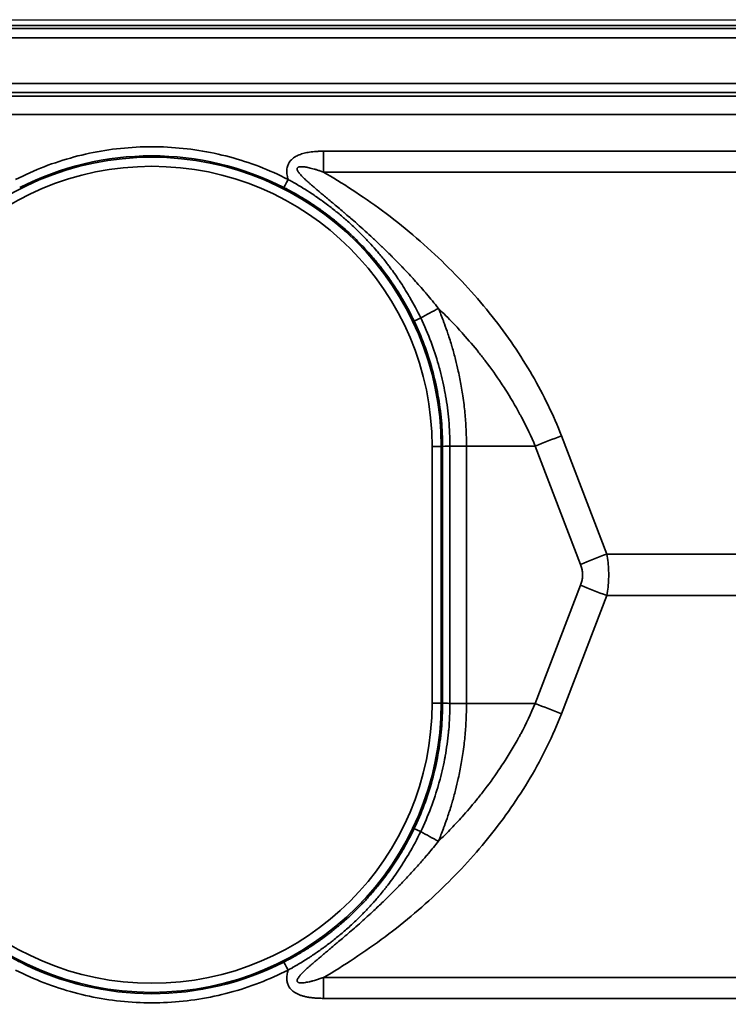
# Model space of a CAD drawing. Header units: millimetres. Extents: x 100 to 2070, y 30 to 1455.
# Tile 52 of 83: x 736 to 775, y 909 to 963. Entities that reach past the tile are written whole.
import ezdxf

# ---------------------------------------------------------------- set-up
doc = ezdxf.new("R2010")
doc.units = ezdxf.units.MM
doc.header["$LTSCALE"] = 5
doc.layers.add('_Sichtbarkanten', color=7, linetype='Continuous', lineweight=25)
doc.layers.add('Sichtbar schmal (ISO)', color=7, linetype='Continuous', lineweight=35)

msp = doc.modelspace()

# ---------------------------------------------------------------- linework, layer by layer
at = {"layer": '_Sichtbarkanten'}
msp.add_line((511.156, 963.173), (1605.156, 963.173), dxfattribs=at)
at = {"layer": 'Sichtbar schmal (ISO)'}
for p, q in [((1605.631, 962.848), (510.68, 962.848)), ((510.846, 962.681), (1605.465, 962.681)), ((1605.465, 962.181), (510.846, 962.181)), ((510.864, 959.664), (1605.447, 959.664)), ((1605.447, 959.164), (510.864, 959.164)), ((511.038, 958.99), (970.656, 958.948)), ((970.655, 957.948), (511.033, 957.99)), ((928.985, 955.946), (753.173, 955.946)), ((928.985, 954.804), (753.173, 954.804)), ((768.737, 933.814), (766.246, 940.308)), ((759.144, 925.618), (759.144, 939.728)), ((759.144, 939.728), (759.644, 939.728)), ((759.721, 939.728), (759.644, 939.728)), ((759.644, 925.618), (759.644, 939.728)), ((759.721, 925.618), (759.721, 939.728)), ((761.034, 939.737), (760.126, 939.737)), ((760.126, 925.608), (760.126, 939.737)), ((764.809, 939.737), (761.034, 939.737)), ((761.034, 939.737), (761.034, 925.608)), ((767.299, 933.243), (764.809, 939.737)), ((913.432, 933.814), (768.737, 933.814)), ((764.809, 925.608), (767.299, 932.102)), ((766.246, 925.038), (768.737, 931.532)), ((913.432, 931.532), (768.737, 931.532)), ((759.144, 925.618), (759.644, 925.618)), ((759.644, 925.618), (759.721, 925.618)), ((761.034, 925.608), (760.126, 925.608)), ((764.809, 925.608), (761.034, 925.608)), ((753.173, 910.541), (928.985, 910.541)), ((753.173, 909.4), (928.985, 909.4))]:
    msp.add_line(p, q, dxfattribs=at)
for centre, radius, start, end in [((743.756, 939.728), 15.889, 0, 180), ((743.756, 939.728), 15.389, 0, 180), ((743.756, 925.618), 15.889, 180, 0), ((743.756, 925.618), 15.389, 180, 0)]:
    msp.add_arc(centre, radius, start, end, dxfattribs=at)
for centre, major_axis, ratio, start_param, end_param in [((743.754, 939.727), (0, 15.964), 0.999985, 5.811756, 6.755073), ((753.225, 955.946), (0, 10), 0.005236, 1.570796, 1.685164), ((751.232, 954.395), (-0.227, -0.445), 0.004667, 0.017484, 1.573172), ((756.703, 945.771), (-8.788, -4.772), 0.002499, 4.388009, 4.502957), ((758.609, 946.835), (-0.451, -0.216), 0.013422, 0.017455, 1.361773), ((766.22, 939.737), (-4.668, -1.79), 0.104799, 4.666655, 4.979151), ((760.221, 939.733), (-0.5, -0.005), 0.011195, 4.905057, 6.265599), ((768.711, 933.243), (-4.668, -1.79), 0.104799, 4.666655, 4.979151), ((768.711, 932.102), (-4.668, 1.79), 0.104798, 1.304034, 1.616531), ((766.22, 925.608), (-4.668, 1.79), 0.104799, 1.304034, 1.616531), ((758.609, 918.51), (-0.451, 0.216), 0.013422, 4.921412, 6.26573), ((756.703, 919.574), (-8.788, 4.772), 0.002499, 1.780229, 1.895175), ((743.754, 925.618), (0, -15.964), 0.999985, 5.811298, 6.754616), ((751.232, 910.95), (-0.227, 0.445), 0.004668, 4.710014, 6.265666), ((753.225, 909.4), (0, -10), 0.005236, 4.598022, 4.71239)]:
    msp.add_ellipse(centre, major_axis=major_axis, ratio=ratio, start_param=start_param, end_param=end_param, dxfattribs=at)
for points in [[(751.234, 954.395), (750.72, 954.658), (749.67, 955.125), (748.026, 955.66), (746.336, 956.019), (744.617, 956.199), (742.889, 956.199), (741.171, 956.018), (739.481, 955.658), (737.837, 955.122), (736.787, 954.655), (736.273, 954.392)], [(751.234, 910.95), (751.221, 910.904), (751.199, 910.813), (751.177, 910.682), (751.166, 910.558), (751.167, 910.44), (751.179, 910.332), (751.201, 910.231), (751.234, 910.137), (751.277, 910.049), (751.332, 909.964), (751.405, 909.878), (751.498, 909.793), (751.612, 909.713), (751.744, 909.641), (751.894, 909.578), (752.063, 909.524), (752.249, 909.48), (752.45, 909.445), (752.67, 909.419), (752.909, 909.404), (753.083, 909.4), (753.173, 909.4)]]:
    msp.add_open_spline(points, degree=3, dxfattribs=at)
for points, knots in [([(753.173, 955.946), (753.101, 955.946), (752.963, 955.943), (752.77, 955.933), (752.588, 955.917), (752.419, 955.895), (752.261, 955.868), (752.114, 955.834), (751.978, 955.795), (751.852, 955.75), (751.736, 955.699), (751.631, 955.643), (751.537, 955.581), (751.456, 955.516), (751.386, 955.447), (751.327, 955.373), (751.276, 955.294), (751.233, 955.206), (751.198, 955.103), (751.174, 954.986), (751.164, 954.855), (751.171, 954.711), (751.194, 954.557), (751.219, 954.45), (751.234, 954.395)], [0.0000001, 0.0000001, 0.0000001, 0.0000001, 0.0454545, 0.0909091, 0.1363636, 0.1818182, 0.2272727, 0.2727273, 0.3181818, 0.3636364, 0.4090909, 0.4545455, 0.5, 0.5454545, 0.5909091, 0.6363636, 0.6818182, 0.7272727, 0.7727273, 0.8181818, 0.8636364, 0.9090909, 0.9545455, 1, 1, 1, 1]), ([(753.173, 954.804), (753.11, 954.827), (753.048, 954.847), (752.989, 954.867), (752.93, 954.886), (752.874, 954.904), (752.82, 954.92), (752.765, 954.937), (752.713, 954.952), (752.663, 954.967), (752.613, 954.981), (752.565, 954.994), (752.519, 955.005), (752.473, 955.017), (752.429, 955.028), (752.387, 955.037), (752.346, 955.047), (752.306, 955.055), (752.268, 955.062), (752.23, 955.069), (752.194, 955.075), (752.16, 955.08), (752.126, 955.085), (752.094, 955.089), (752.064, 955.092), (752.034, 955.094), (752.006, 955.096), (751.98, 955.097), (751.954, 955.097), (751.93, 955.097), (751.908, 955.095), (751.887, 955.093), (751.867, 955.091), (751.85, 955.087), (751.832, 955.083), (751.817, 955.079), (751.804, 955.073), (751.791, 955.067), (751.78, 955.061), (751.77, 955.053), (751.761, 955.046), (751.753, 955.037), (751.747, 955.027), (751.741, 955.018), (751.737, 955.006), (751.735, 954.993), (751.733, 954.98), (751.734, 954.966), (751.737, 954.949), (751.74, 954.932), (751.746, 954.913), (751.755, 954.892), (751.765, 954.871), (751.777, 954.847), (751.793, 954.822), (751.81, 954.797), (751.829, 954.769), (751.852, 954.74), (751.875, 954.711), (751.901, 954.68), (751.93, 954.647), (751.959, 954.615), (751.991, 954.581), (752.026, 954.545), (752.061, 954.509), (752.098, 954.472), (752.138, 954.434), (752.178, 954.396), (752.221, 954.356), (752.266, 954.314), (752.311, 954.273), (752.358, 954.23), (752.409, 954.186), (752.412, 954.183), (752.415, 954.18), (752.417, 954.178), (752.465, 954.136), (752.516, 954.092), (752.569, 954.046), (752.572, 954.043), (752.575, 954.04), (752.578, 954.037), (752.632, 953.991), (752.688, 953.943), (752.746, 953.893), (752.75, 953.89), (752.754, 953.886), (752.758, 953.883), (752.817, 953.833), (752.879, 953.78), (752.944, 953.726), (752.948, 953.722), (752.953, 953.718), (752.957, 953.715), (753.022, 953.66), (753.091, 953.602), (753.163, 953.542), (753.168, 953.538), (753.173, 953.534), (753.178, 953.53), (753.25, 953.469), (753.325, 953.406), (753.404, 953.341), (753.409, 953.336), (753.415, 953.331), (753.421, 953.326), (753.5, 953.26), (753.583, 953.191), (753.67, 953.118), (753.676, 953.113), (753.683, 953.107), (753.689, 953.102), (753.776, 953.029), (753.867, 952.952), (753.962, 952.872), (753.97, 952.866), (753.977, 952.859), (753.985, 952.853), (754.081, 952.772), (754.18, 952.688), (754.285, 952.599), (754.293, 952.591), (754.302, 952.584), (754.31, 952.577), (754.415, 952.487), (754.524, 952.394), (754.638, 952.295), (754.647, 952.287), (754.657, 952.279), (754.666, 952.27), (754.781, 952.171), (754.899, 952.068), (755.022, 951.959), (755.032, 951.95), (755.043, 951.941), (755.054, 951.931), (755.177, 951.822), (755.305, 951.708), (755.437, 951.589), (755.449, 951.578), (755.461, 951.567), (755.473, 951.556), (755.605, 951.436), (755.743, 951.31), (755.886, 951.177), (755.899, 951.165), (755.912, 951.153), (755.925, 951.14), (756.069, 951.007), (756.217, 950.866), (756.372, 950.718), (756.387, 950.703), (756.402, 950.689), (756.416, 950.675), (756.572, 950.525), (756.733, 950.367), (756.901, 950.2), (756.918, 950.183), (756.934, 950.167), (756.951, 950.15), (757.12, 949.981), (757.295, 949.802), (757.477, 949.612), (757.495, 949.593), (757.514, 949.574), (757.532, 949.555), (757.715, 949.363), (757.904, 949.16), (758.101, 948.944), (758.122, 948.922), (758.142, 948.899), (758.162, 948.876), (758.36, 948.658), (758.565, 948.426), (758.776, 948.18), (758.798, 948.154), (758.821, 948.127), (758.843, 948.101), (759.055, 947.853), (759.271, 947.59), (759.493, 947.313)], [0.0000006, 0.0000006, 0.0000006, 0.0000006, 0.0238095, 0.0238095, 0.0238095, 0.047619, 0.047619, 0.047619, 0.0714286, 0.0714286, 0.0714286, 0.0952381, 0.0952381, 0.0952381, 0.1190476, 0.1190476, 0.1190476, 0.1428571, 0.1428571, 0.1428571, 0.1666667, 0.1666667, 0.1666667, 0.1904762, 0.1904762, 0.1904762, 0.2142857, 0.2142857, 0.2142857, 0.2380952, 0.2380952, 0.2380952, 0.2619048, 0.2619048, 0.2619048, 0.2857143, 0.2857143, 0.2857143, 0.3095238, 0.3095238, 0.3095238, 0.3333333, 0.3333333, 0.3333333, 0.3571429, 0.3571429, 0.3571429, 0.3809524, 0.3809524, 0.3809524, 0.4047619, 0.4047619, 0.4047619, 0.4285714, 0.4285714, 0.4285714, 0.452381, 0.452381, 0.452381, 0.4761905, 0.4761905, 0.4761905, 0.5, 0.5, 0.5, 0.5238095, 0.5238095, 0.5238095, 0.547619, 0.547619, 0.547619, 0.5714286, 0.5714286, 0.5714286, 0.572772, 0.572772, 0.572772, 0.5952381, 0.5952381, 0.5952381, 0.5966372, 0.5966372, 0.5966372, 0.6190476, 0.6190476, 0.6190476, 0.6205024, 0.6205024, 0.6205024, 0.6428571, 0.6428571, 0.6428571, 0.6443677, 0.6443677, 0.6443677, 0.6666667, 0.6666667, 0.6666667, 0.6682335, 0.6682335, 0.6682335, 0.6904762, 0.6904762, 0.6904762, 0.6920992, 0.6920992, 0.6920992, 0.7142857, 0.7142857, 0.7142857, 0.7159646, 0.7159646, 0.7159646, 0.7380952, 0.7380952, 0.7380952, 0.7398296, 0.7398296, 0.7398296, 0.7619048, 0.7619048, 0.7619048, 0.7636939, 0.7636939, 0.7636939, 0.7857143, 0.7857143, 0.7857143, 0.7875589, 0.7875589, 0.7875589, 0.8095238, 0.8095238, 0.8095238, 0.8114258, 0.8114258, 0.8114258, 0.8333333, 0.8333333, 0.8333333, 0.8352929, 0.8352929, 0.8352929, 0.8571429, 0.8571429, 0.8571429, 0.8591586, 0.8591586, 0.8591586, 0.8809524, 0.8809524, 0.8809524, 0.8830238, 0.8830238, 0.8830238, 0.9047619, 0.9047619, 0.9047619, 0.9068885, 0.9068885, 0.9068885, 0.9285714, 0.9285714, 0.9285714, 0.9307551, 0.9307551, 0.9307551, 0.952381, 0.952381, 0.952381, 0.9546161, 0.9546161, 0.9546161, 0.9761905, 0.9761905, 0.9761905, 0.9784772, 0.9784772, 0.9784772, 1, 1, 1, 1]), ([(758.518, 946.785), (758.33, 947.176), (758.136, 947.541), (757.941, 947.879), (757.925, 947.907), (757.91, 947.934), (757.894, 947.961), (757.715, 948.268), (757.537, 948.552), (757.36, 948.817), (757.328, 948.865), (757.297, 948.911), (757.266, 948.957), (757.104, 949.195), (756.944, 949.417), (756.786, 949.627), (756.74, 949.687), (756.695, 949.747), (756.649, 949.805), (756.507, 949.989), (756.366, 950.163), (756.227, 950.327), (756.17, 950.396), (756.112, 950.464), (756.055, 950.529), (755.932, 950.671), (755.81, 950.807), (755.691, 950.936), (755.622, 951.009), (755.555, 951.081), (755.488, 951.151), (755.383, 951.26), (755.28, 951.365), (755.178, 951.465), (755.102, 951.541), (755.026, 951.615), (754.951, 951.687), (754.863, 951.77), (754.777, 951.851), (754.693, 951.928), (754.609, 952.005), (754.526, 952.079), (754.445, 952.15), (754.374, 952.213), (754.303, 952.274), (754.233, 952.334), (754.144, 952.41), (754.057, 952.483), (753.971, 952.553), (753.914, 952.6), (753.857, 952.646), (753.801, 952.69), (753.708, 952.765), (753.617, 952.836), (753.528, 952.904), (753.483, 952.939), (753.439, 952.972), (753.395, 953.005), (753.299, 953.077), (753.205, 953.146), (753.114, 953.212), (753.081, 953.236), (753.048, 953.259), (753.015, 953.282), (752.917, 953.352), (752.822, 953.418), (752.729, 953.482), (752.706, 953.497), (752.683, 953.513), (752.661, 953.528), (752.562, 953.595), (752.466, 953.658), (752.373, 953.718), (752.359, 953.727), (752.345, 953.736), (752.331, 953.745), (752.232, 953.809), (752.137, 953.869), (752.045, 953.925), (752.04, 953.929), (752.035, 953.932), (752.03, 953.935), (751.931, 953.996), (751.836, 954.053), (751.746, 954.106), (751.651, 954.162), (751.561, 954.214), (751.476, 954.262), (751.39, 954.31), (751.31, 954.354), (751.234, 954.395)], [0.0000001, 0.0000001, 0.0000001, 0.0000001, 0.0577866, 0.0577866, 0.0577866, 0.0625, 0.0625, 0.0625, 0.1155665, 0.1155665, 0.1155665, 0.125, 0.125, 0.125, 0.1735034, 0.1735034, 0.1735034, 0.1875, 0.1875, 0.1875, 0.2315708, 0.2315708, 0.2315708, 0.25, 0.25, 0.25, 0.2897555, 0.2897555, 0.2897555, 0.3125, 0.3125, 0.3125, 0.3480434, 0.3480434, 0.3480434, 0.375, 0.375, 0.375, 0.4064227, 0.4064227, 0.4064227, 0.4375, 0.4375, 0.4375, 0.4648812, 0.4648812, 0.4648812, 0.5, 0.5, 0.5, 0.5234097, 0.5234097, 0.5234097, 0.5625, 0.5625, 0.5625, 0.5819977, 0.5819977, 0.5819977, 0.625, 0.625, 0.625, 0.6405932, 0.6405932, 0.6405932, 0.6875, 0.6875, 0.6875, 0.6991125, 0.6991125, 0.6991125, 0.75, 0.75, 0.75, 0.7575865, 0.7575865, 0.7575865, 0.8125, 0.8125, 0.8125, 0.8155891, 0.8155891, 0.8155891, 0.875, 0.875, 0.875, 0.9375, 0.9375, 0.9375, 1, 1, 1, 1]), ([(766.246, 940.308), (766.029, 940.875), (765.786, 941.436), (765.519, 941.99), (765.253, 942.544), (764.964, 943.089), (764.648, 943.636), (764.331, 944.182), (763.988, 944.728), (763.619, 945.269), (763.25, 945.81), (762.857, 946.346), (762.441, 946.871), (762.026, 947.397), (761.588, 947.913), (761.128, 948.42), (760.668, 948.927), (760.186, 949.425), (759.678, 949.914), (759.17, 950.404), (758.637, 950.885), (758.089, 951.348), (757.54, 951.811), (756.976, 952.257), (756.414, 952.673), (755.853, 953.089), (755.294, 953.476), (754.752, 953.83), (754.21, 954.185), (753.684, 954.507), (753.173, 954.804)], [0, 0, 0, 0, 0.1, 0.1, 0.1, 0.2, 0.2, 0.2, 0.3, 0.3, 0.3, 0.4, 0.4, 0.4, 0.5, 0.5, 0.5, 0.6, 0.6, 0.6, 0.7, 0.7, 0.7, 0.8, 0.8, 0.8, 0.9, 0.9, 0.9, 0.9999994, 0.9999994, 0.9999994, 0.9999994]), ([(758.158, 946.62), (757.976, 947.001), (757.787, 947.356), (757.599, 947.685), (757.583, 947.711), (757.568, 947.738), (757.552, 947.765), (757.379, 948.063), (757.205, 948.339), (757.033, 948.597), (757.002, 948.643), (756.971, 948.688), (756.941, 948.733), (756.784, 948.963), (756.627, 949.179), (756.473, 949.382), (756.428, 949.441), (756.384, 949.498), (756.34, 949.555), (756.201, 949.733), (756.063, 949.901), (755.928, 950.061), (755.871, 950.127), (755.815, 950.192), (755.759, 950.256), (755.638, 950.393), (755.519, 950.524), (755.403, 950.649), (755.336, 950.72), (755.269, 950.789), (755.204, 950.857), (755.101, 950.962), (755, 951.063), (754.901, 951.16), (754.826, 951.233), (754.751, 951.304), (754.678, 951.373), (754.592, 951.453), (754.508, 951.53), (754.425, 951.605), (754.342, 951.679), (754.261, 951.75), (754.182, 951.818), (754.111, 951.879), (754.042, 951.937), (753.974, 951.994), (753.886, 952.067), (753.8, 952.137), (753.716, 952.204), (753.66, 952.249), (753.604, 952.293), (753.549, 952.335), (753.458, 952.407), (753.368, 952.475), (753.28, 952.54), (753.236, 952.572), (753.193, 952.604), (753.15, 952.635), (753.055, 952.704), (752.963, 952.77), (752.873, 952.832), (752.84, 952.855), (752.807, 952.878), (752.775, 952.899), (752.679, 952.966), (752.584, 953.028), (752.493, 953.088), (752.47, 953.103), (752.448, 953.118), (752.425, 953.132), (752.327, 953.195), (752.232, 953.255), (752.141, 953.312), (752.127, 953.32), (752.113, 953.329), (752.1, 953.337), (752.001, 953.397), (751.907, 953.454), (751.815, 953.507), (751.81, 953.51), (751.805, 953.513), (751.8, 953.516), (751.702, 953.573), (751.608, 953.627), (751.518, 953.677), (751.423, 953.729), (751.333, 953.778), (751.247, 953.824), (751.162, 953.869), (751.081, 953.911), (751.005, 953.95)], [0, 0, 0, 0, 0.057787, 0.057787, 0.057787, 0.0625, 0.0625, 0.0625, 0.115567, 0.115567, 0.115567, 0.125, 0.125, 0.125, 0.173503, 0.173503, 0.173503, 0.1875, 0.1875, 0.1875, 0.231571, 0.231571, 0.231571, 0.25, 0.25, 0.25, 0.289755, 0.289755, 0.289755, 0.3125, 0.3125, 0.3125, 0.348043, 0.348043, 0.348043, 0.375, 0.375, 0.375, 0.406422, 0.406422, 0.406422, 0.4375, 0.4375, 0.4375, 0.464881, 0.464881, 0.464881, 0.5, 0.5, 0.5, 0.523409, 0.523409, 0.523409, 0.5625, 0.5625, 0.5625, 0.581997, 0.581997, 0.581997, 0.625, 0.625, 0.625, 0.640592, 0.640592, 0.640592, 0.6875, 0.6875, 0.6875, 0.699111, 0.699111, 0.699111, 0.75, 0.75, 0.75, 0.757585, 0.757585, 0.757585, 0.8125, 0.8125, 0.8125, 0.815587, 0.815587, 0.815587, 0.875, 0.875, 0.875, 0.9375, 0.9375, 0.9375, 1, 1, 1, 1]), ([(759.493, 947.313), (759.588, 947.083), (759.679, 946.852), (759.766, 946.619), (759.785, 946.569), (759.804, 946.519), (759.822, 946.468), (759.889, 946.285), (759.954, 946.102), (760.015, 945.918), (760.094, 945.683), (760.168, 945.448), (760.237, 945.212), (760.24, 945.203), (760.242, 945.194), (760.245, 945.185), (760.312, 944.958), (760.374, 944.731), (760.433, 944.498), (760.486, 944.29), (760.537, 944.078), (760.585, 943.858), (760.593, 943.821), (760.601, 943.783), (760.609, 943.746), (760.665, 943.486), (760.718, 943.214), (760.766, 942.925), (760.79, 942.787), (760.812, 942.646), (760.833, 942.499), (760.857, 942.34), (760.879, 942.175), (760.899, 942.005), (760.932, 941.726), (760.961, 941.433), (760.984, 941.119), (760.988, 941.064), (760.992, 941.009), (760.995, 940.952), (761.019, 940.575), (761.034, 940.169), (761.034, 939.737)], [0, 0, 0, 0, 0.111111, 0.111111, 0.111111, 0.135123, 0.135123, 0.135123, 0.222222, 0.222222, 0.222222, 0.333333, 0.333333, 0.333333, 0.337658, 0.337658, 0.337658, 0.444444, 0.444444, 0.444444, 0.539554, 0.539554, 0.539554, 0.555556, 0.555556, 0.555556, 0.666667, 0.666667, 0.666667, 0.719785, 0.719785, 0.719785, 0.777778, 0.777778, 0.777778, 0.872354, 0.872354, 0.872354, 0.888889, 0.888889, 0.888889, 1, 1, 1, 1]), ([(764.809, 939.737), (764.585, 940.272), (764.334, 940.803), (764.058, 941.326), (764.029, 941.381), (764, 941.435), (763.971, 941.489), (763.719, 941.956), (763.448, 942.417), (763.154, 942.877), (763.085, 942.983), (763.016, 943.09), (762.945, 943.197), (762.675, 943.603), (762.388, 944.008), (762.084, 944.408), (761.964, 944.565), (761.842, 944.722), (761.718, 944.877), (761.443, 945.222), (761.156, 945.561), (760.858, 945.896), (760.678, 946.097), (760.494, 946.297), (760.307, 946.495), (760.043, 946.772), (759.772, 947.045), (759.493, 947.313)], [0, 0, 0, 0, 0.2, 0.2, 0.2, 0.220842, 0.220842, 0.220842, 0.4, 0.4, 0.4, 0.441513, 0.441513, 0.441513, 0.6, 0.6, 0.6, 0.662244, 0.662244, 0.662244, 0.8, 0.8, 0.8, 0.883194, 0.883194, 0.883194, 1, 1, 1, 1]), ([(760.126, 939.737), (760.125, 940.213), (760.104, 940.688), (760.062, 941.163), (760.062, 941.173), (760.061, 941.182), (760.06, 941.191), (760.02, 941.629), (759.963, 942.066), (759.888, 942.499), (759.88, 942.545), (759.872, 942.592), (759.864, 942.638), (759.787, 943.059), (759.694, 943.477), (759.585, 943.891), (759.57, 943.947), (759.555, 944.004), (759.539, 944.06), (759.421, 944.491), (759.284, 944.917), (759.13, 945.337), (759.117, 945.373), (759.103, 945.41), (759.089, 945.447), (758.919, 945.901), (758.728, 946.348), (758.518, 946.785)], [0, 0, 0, 0, 0.1961772, 0.1961772, 0.1961772, 0.2, 0.2, 0.2, 0.380672, 0.380672, 0.380672, 0.4, 0.4, 0.4, 0.5759023, 0.5759023, 0.5759023, 0.6, 0.6, 0.6, 0.7838995, 0.7838995, 0.7838995, 0.8, 0.8, 0.8, 1, 1, 1, 1]), ([(759.721, 939.728), (759.721, 940.201), (759.7, 940.675), (759.658, 941.149), (759.616, 941.622), (759.552, 942.095), (759.468, 942.563), (759.383, 943.031), (759.278, 943.495), (759.152, 943.954), (759.027, 944.412), (758.88, 944.865), (758.714, 945.31), (758.548, 945.755), (758.363, 946.192), (758.158, 946.62)], [0, 0, 0, 0, 0.2, 0.2, 0.2, 0.4, 0.4, 0.4, 0.6, 0.6, 0.6, 0.8, 0.8, 0.8, 1, 1, 1, 1]), ([(768.737, 931.532), (768.767, 931.687), (768.79, 931.842), (768.807, 931.995), (768.825, 932.147), (768.836, 932.298), (768.842, 932.448), (768.847, 932.598), (768.847, 932.747), (768.842, 932.897), (768.836, 933.047), (768.825, 933.198), (768.807, 933.351), (768.79, 933.503), (768.767, 933.658), (768.737, 933.814)], [0.0000009, 0.0000009, 0.0000009, 0.0000009, 0.2, 0.2, 0.2, 0.4, 0.4, 0.4, 0.6, 0.6, 0.6, 0.8, 0.8, 0.8, 1, 1, 1, 1]), ([(767.299, 932.102), (767.327, 932.176), (767.35, 932.249), (767.367, 932.322), (767.368, 932.326), (767.369, 932.33), (767.37, 932.334), (767.385, 932.401), (767.396, 932.468), (767.402, 932.535), (767.403, 932.543), (767.403, 932.552), (767.404, 932.56), (767.409, 932.627), (767.409, 932.694), (767.406, 932.76), (767.405, 932.769), (767.405, 932.777), (767.404, 932.785), (767.399, 932.856), (767.388, 932.927), (767.373, 932.999), (767.372, 933.003), (767.371, 933.007), (767.37, 933.012), (767.352, 933.088), (767.329, 933.165), (767.299, 933.243)], [0.0000017, 0.0000017, 0.0000017, 0.0000017, 0.1895703, 0.1895703, 0.1895703, 0.2, 0.2, 0.2, 0.3775271, 0.3775271, 0.3775271, 0.4, 0.4, 0.4, 0.5781196, 0.5781196, 0.5781196, 0.6, 0.6, 0.6, 0.7885926, 0.7885926, 0.7885926, 0.8, 0.8, 0.8, 1, 1, 1, 1]), ([(758.158, 918.726), (758.363, 919.154), (758.548, 919.591), (758.714, 920.036), (758.88, 920.481), (759.026, 920.933), (759.152, 921.391), (759.278, 921.85), (759.383, 922.314), (759.468, 922.782), (759.552, 923.251), (759.616, 923.723), (759.658, 924.197), (759.7, 924.67), (759.721, 925.144), (759.721, 925.618)], [0, 0, 0, 0, 0.2, 0.2, 0.2, 0.4, 0.4, 0.4, 0.6, 0.6, 0.6, 0.8, 0.8, 0.8, 1, 1, 1, 1]), ([(758.518, 918.561), (758.724, 918.989), (758.912, 919.427), (759.079, 919.872), (759.083, 919.881), (759.086, 919.89), (759.089, 919.899), (759.243, 920.309), (759.381, 920.726), (759.501, 921.148), (759.514, 921.194), (759.527, 921.239), (759.539, 921.285), (759.653, 921.696), (759.75, 922.112), (759.831, 922.532), (759.842, 922.59), (759.853, 922.649), (759.864, 922.707), (759.943, 923.146), (760.005, 923.589), (760.048, 924.033), (760.052, 924.074), (760.056, 924.114), (760.06, 924.154), (760.104, 924.639), (760.125, 925.124), (760.126, 925.608)], [0, 0, 0, 0, 0.1961242, 0.1961242, 0.1961242, 0.2, 0.2, 0.2, 0.3805446, 0.3805446, 0.3805446, 0.4, 0.4, 0.4, 0.5755506, 0.5755506, 0.5755506, 0.6, 0.6, 0.6, 0.7833571, 0.7833571, 0.7833571, 0.8, 0.8, 0.8, 1, 1, 1, 1]), ([(759.492, 918.033), (759.739, 918.27), (759.981, 918.511), (760.215, 918.755), (760.411, 918.959), (760.603, 919.165), (760.789, 919.372), (761.055, 919.668), (761.31, 919.965), (761.559, 920.27), (761.692, 920.434), (761.824, 920.599), (761.954, 920.768), (762.243, 921.141), (762.527, 921.531), (762.8, 921.934), (762.882, 922.053), (762.962, 922.174), (763.042, 922.296), (763.349, 922.767), (763.642, 923.255), (763.911, 923.746), (763.946, 923.809), (763.98, 923.873), (764.014, 923.936), (764.31, 924.491), (764.574, 925.048), (764.809, 925.608)], [0, 0, 0, 0, 0.108872, 0.108872, 0.108872, 0.2, 0.2, 0.2, 0.330264, 0.330264, 0.330264, 0.4, 0.4, 0.4, 0.554237, 0.554237, 0.554237, 0.6, 0.6, 0.6, 0.777184, 0.777184, 0.777184, 0.8, 0.8, 0.8, 1, 1, 1, 1]), ([(761.034, 925.608), (761.034, 925.177), (761.019, 924.77), (760.995, 924.393), (760.992, 924.337), (760.988, 924.281), (760.984, 924.227), (760.961, 923.912), (760.932, 923.619), (760.899, 923.34), (760.879, 923.17), (760.857, 923.005), (760.833, 922.846), (760.812, 922.7), (760.789, 922.557), (760.766, 922.419), (760.717, 922.13), (760.665, 921.859), (760.609, 921.598), (760.601, 921.561), (760.593, 921.524), (760.585, 921.488), (760.537, 921.267), (760.486, 921.054), (760.433, 920.846), (760.374, 920.614), (760.311, 920.387), (760.245, 920.161), (760.242, 920.151), (760.24, 920.142), (760.237, 920.132), (760.167, 919.896), (760.093, 919.662), (760.015, 919.427), (759.953, 919.243), (759.889, 919.06), (759.822, 918.877), (759.804, 918.827), (759.785, 918.776), (759.766, 918.726), (759.679, 918.493), (759.588, 918.262), (759.492, 918.033)], [0, 0, 0, 0, 0.111111, 0.111111, 0.111111, 0.127603, 0.127603, 0.127603, 0.222222, 0.222222, 0.222222, 0.280099, 0.280099, 0.280099, 0.333333, 0.333333, 0.333333, 0.444444, 0.444444, 0.444444, 0.460258, 0.460258, 0.460258, 0.555556, 0.555556, 0.555556, 0.662163, 0.662163, 0.662163, 0.666667, 0.666667, 0.666667, 0.777778, 0.777778, 0.777778, 0.864804, 0.864804, 0.864804, 0.888889, 0.888889, 0.888889, 1, 1, 1, 1]), ([(760.126, 925.608), (760.081, 925.609), (760.038, 925.61), (759.997, 925.61), (759.957, 925.611), (759.919, 925.611), (759.885, 925.612), (759.867, 925.612), (759.85, 925.613), (759.835, 925.613), (759.822, 925.613), (759.809, 925.614), (759.798, 925.614), (759.774, 925.615), (759.755, 925.615), (759.742, 925.616), (759.729, 925.617), (759.722, 925.617), (759.721, 925.618)], [0, 0, 0, 0, 0.2, 0.2, 0.2, 0.4, 0.4, 0.4, 0.507844, 0.507844, 0.507844, 0.6, 0.6, 0.6, 0.8, 0.8, 0.8, 1, 1, 1, 1]), ([(753.173, 910.541), (753.734, 910.867), (754.295, 911.213), (754.863, 911.588), (755.43, 911.962), (756.004, 912.365), (756.562, 912.783), (757.121, 913.201), (757.664, 913.635), (758.188, 914.081), (758.712, 914.528), (759.217, 914.986), (759.701, 915.454), (760.186, 915.922), (760.649, 916.4), (761.089, 916.883), (761.53, 917.366), (761.947, 917.855), (762.341, 918.349), (762.736, 918.842), (763.109, 919.341), (763.473, 919.865), (763.838, 920.389), (764.193, 920.939), (764.53, 921.509), (764.867, 922.079), (765.186, 922.669), (765.473, 923.26), (765.761, 923.85), (766.017, 924.44), (766.246, 925.038)], [0.0000001, 0.0000001, 0.0000001, 0.0000001, 0.1, 0.1, 0.1, 0.2, 0.2, 0.2, 0.3, 0.3, 0.3, 0.4, 0.4, 0.4, 0.5, 0.5, 0.5, 0.6, 0.6, 0.6, 0.7, 0.7, 0.7, 0.8, 0.8, 0.8, 0.9, 0.9, 0.9, 1, 1, 1, 1]), ([(729.346, 918.736), (729.527, 918.355), (729.715, 918.001), (729.903, 917.672), (729.92, 917.643), (729.937, 917.614), (729.953, 917.586), (730.125, 917.291), (730.297, 917.018), (730.467, 916.762), (730.5, 916.712), (730.533, 916.663), (730.566, 916.615), (730.72, 916.389), (730.873, 916.177), (731.025, 915.978), (731.073, 915.914), (731.121, 915.852), (731.169, 915.791), (731.303, 915.618), (731.437, 915.455), (731.568, 915.3), (731.629, 915.228), (731.69, 915.157), (731.75, 915.089), (731.865, 914.958), (731.979, 914.833), (732.091, 914.713), (732.163, 914.636), (732.235, 914.561), (732.306, 914.488), (732.402, 914.389), (732.496, 914.294), (732.59, 914.203), (732.671, 914.123), (732.752, 914.046), (732.832, 913.972), (732.91, 913.898), (732.988, 913.827), (733.064, 913.759), (733.153, 913.678), (733.241, 913.601), (733.327, 913.527), (733.39, 913.473), (733.451, 913.421), (733.512, 913.37), (733.607, 913.29), (733.701, 913.214), (733.792, 913.142), (733.84, 913.103), (733.888, 913.066), (733.935, 913.029), (734.034, 912.952), (734.132, 912.878), (734.227, 912.807), (734.262, 912.781), (734.297, 912.755), (734.332, 912.73), (734.435, 912.654), (734.535, 912.583), (734.633, 912.515), (734.657, 912.499), (734.681, 912.482), (734.704, 912.466), (734.81, 912.393), (734.912, 912.325), (735.011, 912.26), (735.025, 912.251), (735.039, 912.242), (735.053, 912.233), (735.159, 912.164), (735.262, 912.099), (735.362, 912.037), (735.367, 912.034), (735.372, 912.031), (735.377, 912.028), (735.481, 911.964), (735.58, 911.905), (735.676, 911.848), (735.679, 911.847), (735.683, 911.845), (735.686, 911.843), (735.783, 911.786), (735.875, 911.733), (735.964, 911.684), (735.97, 911.68), (735.977, 911.677), (735.984, 911.673), (736.074, 911.623), (736.16, 911.576), (736.242, 911.532), (736.246, 911.53), (736.25, 911.528), (736.254, 911.526), (736.339, 911.48), (736.421, 911.438), (736.498, 911.399)], [0, 0, 0, 0, 0.057436, 0.057436, 0.057436, 0.0625, 0.0625, 0.0625, 0.1148428, 0.1148428, 0.1148428, 0.125, 0.125, 0.125, 0.1724113, 0.1724113, 0.1724113, 0.1875, 0.1875, 0.1875, 0.2301059, 0.2301059, 0.2301059, 0.25, 0.25, 0.25, 0.2879186, 0.2879186, 0.2879186, 0.3125, 0.3125, 0.3125, 0.3458302, 0.3458302, 0.3458302, 0.375, 0.375, 0.375, 0.403837, 0.403837, 0.403837, 0.4375, 0.4375, 0.4375, 0.4619172, 0.4619172, 0.4619172, 0.5, 0.5, 0.5, 0.5200581, 0.5200581, 0.5200581, 0.5625, 0.5625, 0.5625, 0.5782742, 0.5782742, 0.5782742, 0.625, 0.625, 0.625, 0.6365046, 0.6365046, 0.6365046, 0.6875, 0.6875, 0.6875, 0.6946809, 0.6946809, 0.6946809, 0.75, 0.75, 0.75, 0.75284, 0.75284, 0.75284, 0.8104864, 0.8104864, 0.8104864, 0.8125, 0.8125, 0.8125, 0.8706653, 0.8706653, 0.8706653, 0.875, 0.875, 0.875, 0.9346876, 0.9346876, 0.9346876, 0.9375, 0.9375, 0.9375, 1, 1, 1, 1]), ([(751.005, 911.396), (751.081, 911.435), (751.162, 911.477), (751.247, 911.522), (751.25, 911.524), (751.253, 911.525), (751.256, 911.527), (751.339, 911.571), (751.426, 911.618), (751.517, 911.669), (751.525, 911.673), (751.533, 911.677), (751.541, 911.682), (751.628, 911.731), (751.72, 911.783), (751.815, 911.838), (751.83, 911.847), (751.845, 911.856), (751.86, 911.865), (751.95, 911.918), (752.043, 911.974), (752.14, 912.033), (752.164, 912.048), (752.189, 912.063), (752.213, 912.079), (752.303, 912.135), (752.396, 912.194), (752.492, 912.257), (752.526, 912.279), (752.562, 912.302), (752.597, 912.326), (752.686, 912.385), (752.777, 912.447), (752.871, 912.512), (752.918, 912.544), (752.965, 912.577), (753.012, 912.611), (753.099, 912.673), (753.188, 912.737), (753.278, 912.805), (753.338, 912.849), (753.398, 912.894), (753.459, 912.941), (753.543, 913.005), (753.628, 913.071), (753.714, 913.14), (753.789, 913.199), (753.864, 913.26), (753.941, 913.324), (754.019, 913.389), (754.099, 913.456), (754.18, 913.526), (754.271, 913.604), (754.363, 913.685), (754.457, 913.77), (754.529, 913.835), (754.602, 913.902), (754.676, 913.971), (754.785, 914.073), (754.897, 914.181), (755.01, 914.293), (755.073, 914.356), (755.137, 914.421), (755.202, 914.487), (755.332, 914.62), (755.463, 914.76), (755.598, 914.909), (755.651, 914.967), (755.704, 915.027), (755.757, 915.088), (755.908, 915.26), (756.062, 915.442), (756.218, 915.637), (756.258, 915.687), (756.298, 915.738), (756.339, 915.789), (756.511, 916.01), (756.687, 916.247), (756.864, 916.501), (756.889, 916.538), (756.915, 916.575), (756.94, 916.612), (757.132, 916.892), (757.325, 917.194), (757.518, 917.523), (757.53, 917.542), (757.541, 917.561), (757.552, 917.58), (757.756, 917.931), (757.961, 918.313), (758.158, 918.726)], [0, 0, 0, 0, 0.0625, 0.0625, 0.0625, 0.064662, 0.064662, 0.064662, 0.125, 0.125, 0.125, 0.130127, 0.130127, 0.130127, 0.1875, 0.1875, 0.1875, 0.196618, 0.196618, 0.196618, 0.25, 0.25, 0.25, 0.263507, 0.263507, 0.263507, 0.3125, 0.3125, 0.3125, 0.330333, 0.330333, 0.330333, 0.375, 0.375, 0.375, 0.39712, 0.39712, 0.39712, 0.4375, 0.4375, 0.4375, 0.463965, 0.463965, 0.463965, 0.5, 0.5, 0.5, 0.530898, 0.530898, 0.530898, 0.5625, 0.5625, 0.5625, 0.597926, 0.597926, 0.597926, 0.625, 0.625, 0.625, 0.665069, 0.665069, 0.665069, 0.6875, 0.6875, 0.6875, 0.732339, 0.732339, 0.732339, 0.75, 0.75, 0.75, 0.799776, 0.799776, 0.799776, 0.8125, 0.8125, 0.8125, 0.867172, 0.867172, 0.867172, 0.875, 0.875, 0.875, 0.934104, 0.934104, 0.934104, 0.9375, 0.9375, 0.9375, 1, 1, 1, 1]), ([(751.234, 910.95), (751.31, 910.991), (751.391, 911.036), (751.476, 911.084), (751.479, 911.085), (751.482, 911.087), (751.485, 911.089), (751.567, 911.135), (751.654, 911.186), (751.746, 911.24), (751.753, 911.244), (751.761, 911.249), (751.769, 911.253), (751.857, 911.305), (751.948, 911.361), (752.044, 911.42), (752.06, 911.429), (752.075, 911.439), (752.09, 911.448), (752.181, 911.504), (752.275, 911.564), (752.372, 911.627), (752.396, 911.643), (752.421, 911.659), (752.446, 911.675), (752.537, 911.735), (752.631, 911.797), (752.728, 911.863), (752.763, 911.887), (752.799, 911.912), (752.835, 911.937), (752.925, 911.999), (753.017, 912.064), (753.112, 912.133), (753.16, 912.167), (753.207, 912.201), (753.255, 912.237), (753.344, 912.302), (753.434, 912.369), (753.526, 912.44), (753.586, 912.486), (753.648, 912.534), (753.71, 912.583), (753.795, 912.65), (753.881, 912.719), (753.969, 912.791), (754.045, 912.853), (754.122, 912.917), (754.2, 912.983), (754.28, 913.051), (754.361, 913.121), (754.443, 913.194), (754.536, 913.275), (754.63, 913.36), (754.726, 913.448), (754.799, 913.516), (754.874, 913.585), (754.949, 913.657), (755.06, 913.763), (755.174, 913.875), (755.29, 913.991), (755.354, 914.057), (755.42, 914.124), (755.486, 914.193), (755.618, 914.331), (755.753, 914.476), (755.89, 914.629), (755.944, 914.69), (755.999, 914.751), (756.053, 914.814), (756.208, 914.992), (756.365, 915.181), (756.525, 915.382), (756.566, 915.434), (756.607, 915.486), (756.648, 915.539), (756.825, 915.767), (757.005, 916.011), (757.187, 916.273), (757.213, 916.311), (757.239, 916.349), (757.265, 916.387), (757.461, 916.676), (757.66, 916.987), (757.859, 917.325), (757.87, 917.344), (757.882, 917.364), (757.893, 917.383), (758.104, 917.745), (758.315, 918.137), (758.518, 918.561)], [0, 0, 0, 0, 0.0625, 0.0625, 0.0625, 0.0646613, 0.0646613, 0.0646613, 0.125, 0.125, 0.125, 0.1301261, 0.1301261, 0.1301261, 0.1875, 0.1875, 0.1875, 0.1966174, 0.1966174, 0.1966174, 0.25, 0.25, 0.25, 0.2635067, 0.2635067, 0.2635067, 0.3125, 0.3125, 0.3125, 0.3303328, 0.3303328, 0.3303328, 0.375, 0.375, 0.375, 0.3971198, 0.3971198, 0.3971198, 0.4375, 0.4375, 0.4375, 0.4639643, 0.4639643, 0.4639643, 0.5, 0.5, 0.5, 0.5308982, 0.5308982, 0.5308982, 0.5625, 0.5625, 0.5625, 0.5979256, 0.5979256, 0.5979256, 0.625, 0.625, 0.625, 0.6650689, 0.6650689, 0.6650689, 0.6875, 0.6875, 0.6875, 0.7323393, 0.7323393, 0.7323393, 0.75, 0.75, 0.75, 0.7997763, 0.7997763, 0.7997763, 0.8125, 0.8125, 0.8125, 0.8671721, 0.8671721, 0.8671721, 0.875, 0.875, 0.875, 0.9341052, 0.9341052, 0.9341052, 0.9375, 0.9375, 0.9375, 0.9999998, 0.9999998, 0.9999998, 0.9999998]), ([(759.492, 918.033), (759.31, 917.803), (759.127, 917.581), (758.946, 917.366), (758.893, 917.303), (758.84, 917.241), (758.787, 917.179), (758.66, 917.03), (758.532, 916.884), (758.405, 916.74), (758.226, 916.538), (758.046, 916.34), (757.866, 916.146), (757.686, 915.952), (757.505, 915.761), (757.324, 915.574), (757.315, 915.565), (757.307, 915.557), (757.298, 915.548), (757.125, 915.37), (756.951, 915.195), (756.781, 915.026), (756.602, 914.849), (756.426, 914.679), (756.258, 914.519), (756.09, 914.359), (755.93, 914.209), (755.779, 914.069), (755.739, 914.033), (755.701, 913.998), (755.663, 913.963), (755.554, 913.863), (755.45, 913.769), (755.35, 913.679), (755.215, 913.557), (755.087, 913.444), (754.966, 913.337), (754.844, 913.23), (754.728, 913.129), (754.618, 913.033), (754.507, 912.937), (754.402, 912.847), (754.301, 912.761), (754.2, 912.675), (754.105, 912.594), (754.013, 912.516), (753.985, 912.492), (753.957, 912.469), (753.93, 912.446), (753.868, 912.394), (753.808, 912.343), (753.75, 912.295), (753.666, 912.225), (753.586, 912.158), (753.51, 912.094), (753.434, 912.03), (753.361, 911.969), (753.291, 911.911), (753.222, 911.853), (753.155, 911.797), (753.092, 911.744), (753.028, 911.691), (752.968, 911.64), (752.91, 911.591), (752.852, 911.543), (752.797, 911.496), (752.745, 911.451), (752.692, 911.406), (752.642, 911.363), (752.594, 911.322), (752.546, 911.281), (752.5, 911.241), (752.456, 911.202), (752.413, 911.164), (752.371, 911.126), (752.331, 911.09), (752.302, 911.064), (752.274, 911.039), (752.247, 911.014), (752.237, 911.005), (752.227, 910.995), (752.216, 910.985), (752.18, 910.952), (752.146, 910.919), (752.113, 910.888), (752.081, 910.856), (752.051, 910.826), (752.022, 910.797), (751.994, 910.768), (751.967, 910.74), (751.943, 910.713), (751.919, 910.686), (751.896, 910.66), (751.876, 910.636), (751.856, 910.611), (751.838, 910.588), (751.822, 910.565), (751.806, 910.543), (751.792, 910.522), (751.781, 910.503), (751.769, 910.483), (751.76, 910.465), (751.753, 910.448), (751.746, 910.431), (751.741, 910.415), (751.737, 910.401), (751.734, 910.386), (751.733, 910.373), (751.734, 910.36), (751.735, 910.348), (751.738, 910.337), (751.743, 910.327), (751.748, 910.317), (751.754, 910.307), (751.763, 910.298), (751.772, 910.29), (751.783, 910.282), (751.798, 910.275), (751.813, 910.268), (751.83, 910.263), (751.851, 910.258), (751.872, 910.254), (751.896, 910.251), (751.924, 910.25), (751.951, 910.248), (751.982, 910.248), (752.016, 910.25), (752.05, 910.252), (752.087, 910.256), (752.127, 910.261), (752.167, 910.266), (752.21, 910.273), (752.256, 910.281), (752.303, 910.29), (752.352, 910.3), (752.404, 910.312), (752.456, 910.324), (752.511, 910.338), (752.568, 910.353), (752.583, 910.357), (752.597, 910.361), (752.612, 910.365), (752.656, 910.377), (752.702, 910.39), (752.75, 910.404), (752.814, 910.423), (752.881, 910.444), (752.952, 910.467), (753.022, 910.489), (753.096, 910.514), (753.173, 910.541)], [0, 0, 0, 0, 0.0227273, 0.0227273, 0.0227273, 0.0293613, 0.0293613, 0.0293613, 0.0454545, 0.0454545, 0.0454545, 0.0681818, 0.0681818, 0.0681818, 0.0909091, 0.0909091, 0.0909091, 0.0919783, 0.0919783, 0.0919783, 0.1136364, 0.1136364, 0.1136364, 0.1363636, 0.1363636, 0.1363636, 0.1590909, 0.1590909, 0.1590909, 0.1649742, 0.1649742, 0.1649742, 0.1818182, 0.1818182, 0.1818182, 0.2045455, 0.2045455, 0.2045455, 0.2272727, 0.2272727, 0.2272727, 0.25, 0.25, 0.25, 0.2727273, 0.2727273, 0.2727273, 0.2796737, 0.2796737, 0.2796737, 0.2954545, 0.2954545, 0.2954545, 0.3181818, 0.3181818, 0.3181818, 0.3409091, 0.3409091, 0.3409091, 0.3636364, 0.3636364, 0.3636364, 0.3863636, 0.3863636, 0.3863636, 0.4090909, 0.4090909, 0.4090909, 0.4318182, 0.4318182, 0.4318182, 0.4545455, 0.4545455, 0.4545455, 0.4772727, 0.4772727, 0.4772727, 0.4936029, 0.4936029, 0.4936029, 0.5, 0.5, 0.5, 0.5227273, 0.5227273, 0.5227273, 0.5454545, 0.5454545, 0.5454545, 0.5681818, 0.5681818, 0.5681818, 0.5909091, 0.5909091, 0.5909091, 0.6136364, 0.6136364, 0.6136364, 0.6363636, 0.6363636, 0.6363636, 0.6590909, 0.6590909, 0.6590909, 0.6818182, 0.6818182, 0.6818182, 0.7045455, 0.7045455, 0.7045455, 0.7272727, 0.7272727, 0.7272727, 0.75, 0.75, 0.75, 0.7727273, 0.7727273, 0.7727273, 0.7954545, 0.7954545, 0.7954545, 0.8181818, 0.8181818, 0.8181818, 0.8409091, 0.8409091, 0.8409091, 0.8636364, 0.8636364, 0.8636364, 0.8863636, 0.8863636, 0.8863636, 0.9090909, 0.9090909, 0.9090909, 0.9318182, 0.9318182, 0.9318182, 0.9374522, 0.9374522, 0.9374522, 0.9545455, 0.9545455, 0.9545455, 0.9772727, 0.9772727, 0.9772727, 0.999998, 0.999998, 0.999998, 0.999998]), ([(736.273, 910.953), (736.787, 910.691), (737.837, 910.223), (739.481, 909.688), (741.171, 909.328), (742.889, 909.147), (744.617, 909.146), (746.336, 909.327), (748.026, 909.686), (749.671, 910.221), (750.72, 910.688), (751.234, 910.95)], [0, 0, 0, 0, 0.1111111, 0.2222222, 0.3333333, 0.4444444, 0.5555556, 0.6666667, 0.7777778, 0.8888889, 1, 1, 1, 1])]:
    msp.add_open_spline(points, degree=3, knots=knots, dxfattribs=at)

doc.saveas('drawing.dxf')
